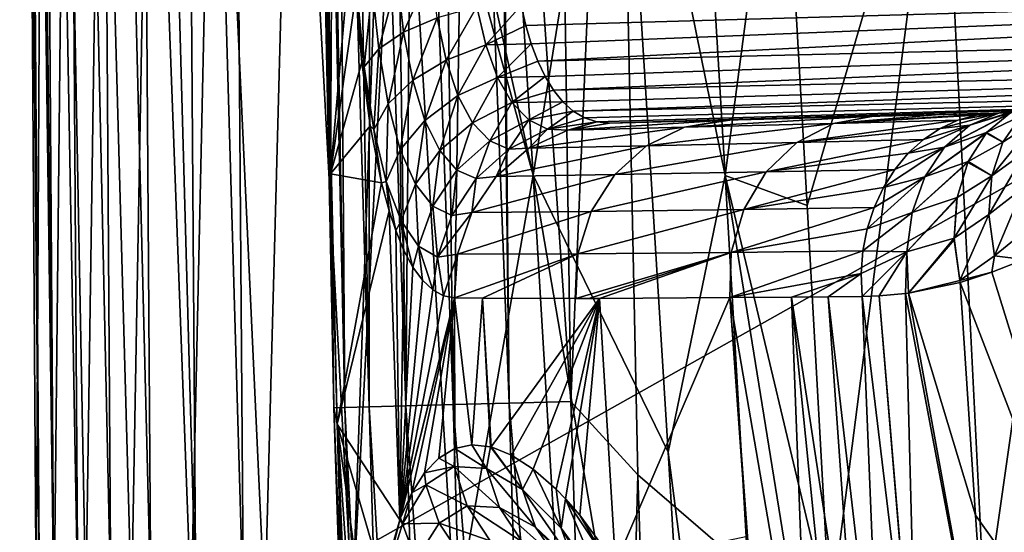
# Model space of a CAD drawing. Header units: metres. Extents: x -105 to 105, y -117 to 62.
# Tile 46 of 256: x -20.75 to -11.25, y -74.54 to -69.6. Entities that reach past the tile are written whole.
import ezdxf

# ---------------------------------------------------------------- set-up
doc = ezdxf.new("R2010")
doc.units = ezdxf.units.M
doc.layers.add('solid_509432_AD150_SW0001', color=7, linetype='CONTINUOUS')
doc.layers.add('solid_509432_AD150_SW0001_01', color=7, linetype='CONTINUOUS')

msp = doc.modelspace()

# ---------------------------------------------------------------- linework, layer by layer
at = {"layer": 'solid_509432_AD150_SW0001'}
for points in [[(-19.045641, -75.215363, 17.147009), (-19.19713, -54.325092, 17.148825), (-19.62364, -54.329342, 16.997919)], [(-19.19713, -54.325092, 17.148825), (-18.587837, -75.340057, 17.200001), (-18.733534, -55.793129, 17.200001)], [(-19.045641, -75.215363, 17.147009), (-18.587837, -75.340057, 17.200001), (-19.19713, -54.325092, 17.148825)], [(-20.553587, -75.223312, 15.57091), (-20.703344, -54.340107, 15.618036), (-20.745186, -54.547657, 15.167869)], [(-20.4167, -75.222595, 16.010487), (-20.559347, -54.338673, 16.046946), (-20.703344, -54.340107, 15.618036)], [(-20.553587, -75.223312, 15.57091), (-20.4167, -75.222595, 16.010487), (-20.703344, -54.340107, 15.618036)], [(-20.182926, -75.221359, 16.407114), (-20.322634, -54.336311, 16.432512), (-20.559347, -54.338673, 16.046946)], [(-20.4167, -75.222595, 16.010487), (-20.182926, -75.221359, 16.407114), (-20.559347, -54.338673, 16.046946)], [(-19.864649, -75.219681, 16.739777), (-20.005318, -54.333149, 16.755003), (-20.322634, -54.336311, 16.432512)], [(-20.182926, -75.221359, 16.407114), (-19.864649, -75.219681, 16.739777), (-20.322634, -54.336311, 16.432512)], [(-19.478737, -75.217644, 16.990843), (-19.62364, -54.329342, 16.997919), (-20.005318, -54.333149, 16.755003)], [(-19.864649, -75.219681, 16.739777), (-19.478737, -75.217644, 16.990843), (-20.005318, -54.333149, 16.755003)], [(-19.478737, -75.217644, 16.990843), (-19.045641, -75.215363, 17.147009), (-19.62364, -54.329342, 16.997919)], [(-20.553587, -75.223312, 15.57091), (-20.745186, -54.547657, 15.167869), (-20.667543, -63.165646, 15.146933)], [(-16.572926, -58.571999, -4.601857), (-15.793531, -71.095657, -3.860991), (-17.167023, -64.888893, -2.323603)], [(-14.97075, -66.00779, -5.928457), (-15.793531, -71.095657, -3.860991), (-16.572926, -58.571999, -4.601857)], [(-13.938541, -71.100449, -6.451406), (-14.97075, -66.00779, -5.928457), (-14.692076, -58.575722, -7.334913)], [(-13.938541, -71.100449, -6.451406), (-14.692076, -58.575722, -7.334913), (-13.399906, -66.999847, -7.617131)], [(-17.947161, -62.105568, 10.90519), (-17.74818, -71.083824, 10.499753), (-17.936964, -61.87075, 10.621296)], [(-17.703112, -62.74789, 8.712529), (-17.936964, -61.87075, 10.621296), (-17.74818, -71.083824, 10.499753)], [(-17.947161, -62.105568, 10.90519), (-17.683653, -73.497368, 10.467704), (-17.74818, -71.083824, 10.499753)], [(-17.947161, -62.105568, 10.90519), (-17.715086, -73.340271, 11.102732), (-17.683653, -73.497368, 10.467704)], [(-17.947161, -62.105568, 10.90519), (-17.929512, -62.313515, 11.202481), (-17.715086, -73.340271, 11.102732)], [(-17.929512, -62.313515, 11.202481), (-17.881001, -62.49707, 11.505886), (-17.715086, -73.340271, 11.102732)], [(-17.881001, -62.49707, 11.505886), (-17.842737, -62.583931, 11.665095), (-17.715086, -73.340271, 11.102732)], [(-17.842737, -62.583931, 11.665095), (-17.608568, -73.337082, 11.727448), (-17.715086, -73.340271, 11.102732)], [(-17.842737, -62.583931, 11.665095), (-17.800241, -62.657349, 11.808883), (-17.608568, -73.337082, 11.727448)], [(-17.800241, -62.657349, 11.808883), (-17.687252, -62.795967, 12.105329), (-17.608568, -73.337082, 11.727448)], [(-17.535234, -68.666916, 8.660645), (-17.703112, -62.74789, 8.712529), (-17.74818, -71.083824, 10.499753)], [(-17.687252, -62.795967, 12.105329), (-17.37324, -73.330589, 12.315842), (-17.608568, -73.337082, 11.727448)], [(-17.687252, -62.795967, 12.105329), (-17.543095, -62.915257, 12.389935), (-17.37324, -73.330589, 12.315842)], [(-17.543095, -62.915257, 12.389935), (-17.36902, -63.016026, 12.659062), (-17.37324, -73.330589, 12.315842)], [(-17.36902, -63.016026, 12.659062), (-17.019602, -73.321075, 12.841653), (-17.37324, -73.330589, 12.315842)], [(-17.36902, -63.016026, 12.659062), (-17.166782, -63.101086, 12.909143), (-17.019602, -73.321075, 12.841653)], [(-17.166782, -63.101086, 12.909143), (-16.937984, -63.171295, 13.137464), (-17.019602, -73.321075, 12.841653)], [(0, -63.120411, 14.3), (0, -86.724808, 14.3), (-15.006102, -63.347279, 13.907051)], [(-20.553587, -75.223312, 15.57091), (-20.667543, -63.165646, 15.146933), (-20.653772, -64.915947, 15.14205)], [(-16.937984, -63.171295, 13.137464), (-16.563435, -73.30896, 13.281418), (-17.019602, -73.321075, 12.841653)], [(-16.937984, -63.171295, 13.137464), (-16.684931, -63.228306, 13.340949), (-16.563435, -73.30896, 13.281418)], [(-16.684931, -63.228306, 13.340949), (-16.410349, -63.273033, 13.516764), (-16.563435, -73.30896, 13.281418)], [(-16.410349, -63.273033, 13.516764), (-16.025097, -73.294792, 13.615513), (-16.563435, -73.30896, 13.281418)], [(-16.410349, -63.273033, 13.516764), (-16.144909, -63.303959, 13.650343), (-16.025097, -73.294792, 13.615513)], [(-16.144909, -63.303959, 13.650343), (-16.117451, -63.306561, 13.662342), (-16.025097, -73.294792, 13.615513)], [(-16.117451, -63.306561, 13.662342), (-15.42861, -73.279198, 13.829026), (-16.025097, -73.294792, 13.615513)], [(-16.117451, -63.306561, 13.662342), (-15.57473, -63.341431, 13.837478), (-15.42861, -73.279198, 13.829026)], [(-15.57473, -63.341431, 13.837478), (-15.006102, -63.347279, 13.907051), (-15.42861, -73.279198, 13.829026)], [(-15.42861, -73.279198, 13.829026), (-15.006102, -63.347279, 13.907051), (-14.781674, -73.985245, 13.912929)], [(0, -86.724808, 14.3), (-14.781674, -73.985245, 13.912929), (-15.006102, -63.347279, 13.907051)], [(-20.586266, -75.236336, 15.111692), (-20.653772, -64.915947, 15.14205), (-20.532421, -64.82946, 12.569643)], [(-20.4119, -75.233986, 12.622908), (-20.586266, -75.236336, 15.111692), (-20.532421, -64.82946, 12.569643)], [(-20.4119, -75.233986, 12.622908), (-20.532421, -64.82946, 12.569643), (-20.304152, -64.833633, 9.97648)], [(-20.10593, -75.244415, 10.12614), (-20.4119, -75.233986, 12.622908), (-20.304152, -64.833633, 9.97648)], [(-20.10593, -75.244415, 10.12614), (-20.304152, -64.833633, 9.97648), (-19.956394, -64.837753, 7.393705)], [(-19.666094, -75.254768, 7.64633), (-20.10593, -75.244415, 10.12614), (-19.956394, -64.837753, 7.393705)], [(-19.666094, -75.254768, 7.64633), (-19.956394, -64.837753, 7.393705), (-19.478821, -64.841789, 4.850242)], [(-19.091223, -75.265038, 5.205813), (-19.666094, -75.254768, 7.64633), (-19.478821, -64.841789, 4.850242)], [(-19.091223, -75.265038, 5.205813), (-19.478821, -64.841789, 4.850242), (-18.863514, -64.845718, 2.371294)], [(-18.38163, -75.275192, 2.824509), (-19.091223, -75.265038, 5.205813), (-18.863514, -64.845718, 2.371294)], [(-18.38163, -75.275192, 2.824509), (-18.863514, -64.845718, 2.371294), (-18.099262, -64.849518, -0.024103)], [(-17.53615, -75.285194, 0.518811), (-18.38163, -75.275192, 2.824509), (-18.099262, -64.849518, -0.024103)], [(-17.53615, -75.285194, 0.518811), (-18.099262, -64.849518, -0.024103), (-17.167023, -64.888893, -2.323603)], [(-20.553587, -75.223312, 15.57091), (-20.653772, -64.915947, 15.14205), (-20.586266, -75.236336, 15.111692)], [(-17.07468, -66.428886, -2.240378), (-17.53615, -75.285194, 0.518811), (-17.167023, -64.888893, -2.323603)], [(-15.793531, -71.095657, -3.860991), (-17.07468, -66.428886, -2.240378), (-17.167023, -64.888893, -2.323603)], [(-14.97075, -66.00779, -5.928457), (-14.490759, -73.768608, -5.356079), (-15.793531, -71.095657, -3.860991)], [(-13.938541, -71.100449, -6.451406), (-14.490759, -73.768608, -5.356079), (-14.97075, -66.00779, -5.928457)], [(-17.07468, -66.428886, -2.240378), (-16.544704, -75.390266, -1.693834), (-17.53615, -75.285194, 0.518811)], [(-15.793531, -71.095657, -3.860991), (-16.544704, -75.390266, -1.693834), (-17.07468, -66.428886, -2.240378)], [(-13.938541, -71.100449, -6.451406), (-13.399906, -66.999847, -7.617131), (-13.149575, -71.387108, -7.257786)], [(-11.851562, -66.981895, -9.024695), (-13.149575, -71.387108, -7.257786), (-13.399906, -66.999847, -7.617131)], [(-11.851562, -66.981895, -9.024695), (-12.926235, -75.361656, -6.902969), (-13.149575, -71.387108, -7.257786)], [(-11.851562, -66.981895, -9.024695), (-11.434451, -75.343048, -8.244817), (-12.926235, -75.361656, -6.902969)], [(-10.24135, -66.984253, -10.205976), (-11.434451, -75.343048, -8.244817), (-11.851562, -66.981895, -9.024695)], [(-10.24135, -66.984253, -10.205976), (-9.873089, -75.345497, -9.372689), (-11.434451, -75.343048, -8.244817)], [(-17.502321, -69.347191, 8.587237), (-17.535234, -68.666916, 8.660645), (-17.74818, -71.083824, 10.499753)], [(-17.101963, -69.199371, 7.772471), (-17.042322, -69.717392, 7.592212), (-16.776445, -69.123085, 7.508875)], [(-17.042322, -69.717392, 7.592212), (-16.718733, -69.5784, 7.352961), (-16.776445, -69.123085, 7.508875)], [(-17.343948, -69.285881, 8.11192), (-17.282356, -69.878838, 7.904607), (-17.101963, -69.199371, 7.772471)], [(-17.282356, -69.878838, 7.904607), (-17.042322, -69.717392, 7.592212), (-17.101963, -69.199371, 7.772471)], [(0, -69.2005, 6.632158), (-15.906601, -69.460274, 7.130168), (-15.862869, -69.651489, 7.02649)], [(0, -69.2005, 6.632158), (-15.862869, -69.651489, 7.02649), (-15.810307, -69.830719, 6.90182)], [(0, -69.2005, 6.632158), (-15.810307, -69.830719, 6.90182), (-15.748605, -69.996033, 6.757083)], [(0, -69.614494, 6.314497), (0, -69.2005, 6.632158), (-15.748605, -69.996033, 6.757083)], [(-17.485268, -69.376495, 8.503184), (-17.421835, -70.051315, 8.268025), (-17.343948, -69.285881, 8.11192)], [(-17.421835, -70.051315, 8.268025), (-17.282356, -69.878838, 7.904607), (-17.343948, -69.285881, 8.11192)], [(-17.44582, -70.00547, 8.38118), (-17.502321, -69.347191, 8.587237), (-17.74818, -71.083824, 10.499753)], [(-17.485268, -69.376495, 8.503184), (-17.502321, -69.347191, 8.587237), (-17.44582, -70.00547, 8.38118)], [(-17.485268, -69.376495, 8.503184), (-17.44582, -70.00547, 8.38118), (-17.421835, -70.051315, 8.268025)], [(-16.718733, -69.5784, 7.352961), (-16.632252, -69.986786, 7.103686), (-16.334499, -69.471703, 7.203796)], [(-16.632252, -69.986786, 7.103686), (-16.250076, -69.840485, 6.986184), (-16.334499, -69.471703, 7.203796)], [(-16.334499, -69.471703, 7.203796), (-16.250076, -69.840485, 6.986184), (-15.906601, -69.460274, 7.130168)], [(-16.250076, -69.840485, 6.986184), (-15.862869, -69.651489, 7.02649), (-15.906601, -69.460274, 7.130168)], [(-17.042322, -69.717392, 7.592212), (-16.953838, -70.180878, 7.304143), (-16.718733, -69.5784, 7.352961)], [(-16.953838, -70.180878, 7.304143), (-16.632252, -69.986786, 7.103686), (-16.718733, -69.5784, 7.352961)], [(0, -69.614494, 6.314497), (-15.748605, -69.996033, 6.757083), (-15.67751, -70.145477, 6.593308)], [(0, -69.614494, 6.314497), (-15.67751, -70.145477, 6.593308), (-15.596637, -70.277061, 6.411628)], [(0, -69.932159, 5.9005), (0, -69.614494, 6.314497), (-15.596637, -70.277061, 6.411628)], [(-16.250076, -69.840485, 6.986184), (-15.810307, -69.830719, 6.90182), (-15.862869, -69.651489, 7.02649)], [(-17.282356, -69.878838, 7.904607), (-17.19206, -70.409012, 7.573361), (-17.042322, -69.717392, 7.592212)], [(-17.19206, -70.409012, 7.573361), (-16.953838, -70.180878, 7.304143), (-17.042322, -69.717392, 7.592212)], [(-17.421835, -70.051315, 8.268025), (-17.330051, -70.655029, 7.892275), (-17.282356, -69.878838, 7.904607)], [(-17.330051, -70.655029, 7.892275), (-17.19206, -70.409012, 7.573361), (-17.282356, -69.878838, 7.904607)], [(-16.632252, -69.986786, 7.103686), (-16.517372, -70.329124, 6.775625), (-16.250076, -69.840485, 6.986184)], [(-16.517372, -70.329124, 6.775625), (-16.137472, -70.152763, 6.699135), (-16.250076, -69.840485, 6.986184)], [(-16.250076, -69.840485, 6.986184), (-16.137472, -70.152763, 6.699135), (-15.810307, -69.830719, 6.90182)], [(-16.137472, -70.152763, 6.699135), (-15.748605, -69.996033, 6.757083), (-15.810307, -69.830719, 6.90182)], [(-16.953838, -70.180878, 7.304143), (-16.836941, -70.567223, 6.925509), (-16.632252, -69.986786, 7.103686)], [(-16.836941, -70.567223, 6.925509), (-16.517372, -70.329124, 6.775625), (-16.632252, -69.986786, 7.103686)], [(-16.137472, -70.152763, 6.699135), (-15.67751, -70.145477, 6.593308), (-15.748605, -69.996033, 6.757083)], [(0, -69.932159, 5.9005), (-15.596637, -70.277061, 6.411628), (-15.506024, -70.388809, 6.213241)], [(0, -69.932159, 5.9005), (-15.506024, -70.388809, 6.213241), (-15.405711, -70.478477, 5.999932)], [(0, -70.131859, 5.418335), (0, -69.932159, 5.9005), (-15.405711, -70.478477, 5.999932)], [(-17.364014, -70.620468, 8.046032), (-17.44582, -70.00547, 8.38118), (-17.74818, -71.083824, 10.499753)], [(-17.421835, -70.051315, 8.268025), (-17.44582, -70.00547, 8.38118), (-17.364014, -70.620468, 8.046032)], [(-17.421835, -70.051315, 8.268025), (-17.364014, -70.620468, 8.046032), (-17.330051, -70.655029, 7.892275)], [(-17.19206, -70.409012, 7.573361), (-17.073553, -70.850182, 7.138175), (-16.953838, -70.180878, 7.304143)], [(-17.073553, -70.850182, 7.138175), (-16.836941, -70.567223, 6.925509), (-16.953838, -70.180878, 7.304143)], [(-16.517372, -70.329124, 6.775625), (-16.375673, -70.590828, 6.387767), (-16.137472, -70.152763, 6.699135)], [(-16.375673, -70.590828, 6.387767), (-15.998135, -70.396248, 6.358152), (-16.137472, -70.152763, 6.699135)], [(-16.137472, -70.152763, 6.699135), (-15.998135, -70.396248, 6.358152), (-15.67751, -70.145477, 6.593308)], [(-15.998135, -70.396248, 6.358152), (-15.596637, -70.277061, 6.411628), (-15.67751, -70.145477, 6.593308)], [(0, -70.131859, 5.418335), (-15.405711, -70.478477, 5.999932), (-15.296387, -70.543892, 5.77394)], [(0, -70.131859, 5.418335), (-15.296387, -70.543892, 5.77394), (-15.178833, -70.583046, 5.537967)], [(0, -70.131859, 5.418335), (-15.178833, -70.583046, 5.537967), (-15.054603, -70.594215, 5.294904)], [(0, -70.131859, 5.418335), (-15.054603, -70.594215, 5.294904), (-7.5273, -70.39711, 5.097795)], [(-15.998135, -70.396248, 6.358152), (-15.506024, -70.388809, 6.213241), (-15.596637, -70.277061, 6.411628)], [(-16.836941, -70.567223, 6.925509), (-16.693331, -70.859222, 6.479036), (-16.517372, -70.329124, 6.775625)], [(-16.693331, -70.859222, 6.479036), (-16.375673, -70.590828, 6.387767), (-16.517372, -70.329124, 6.775625)], [(-11.331143, -70.496719, -3.571351), (-5.665571, -70.348358, -3.446863), (-7.5273, -70.39711, 5.097795)], [(-11.013103, -70.472359, -3.81708), (-5.665571, -70.348358, -3.446863), (-11.331143, -70.496719, -3.571351)], [(-17.330051, -70.655029, 7.892275), (-17.210451, -71.157967, 7.398563), (-17.19206, -70.409012, 7.573361)], [(-17.210451, -71.157967, 7.398563), (-17.073553, -70.850182, 7.138175), (-17.19206, -70.409012, 7.573361)], [(-16.375673, -70.590828, 6.387767), (-16.210682, -70.763443, 5.961563), (-15.998135, -70.396248, 6.358152)], [(-16.210682, -70.763443, 5.961563), (-15.835262, -70.563499, 5.980494), (-15.998135, -70.396248, 6.358152)], [(-15.998135, -70.396248, 6.358152), (-15.835262, -70.563499, 5.980494), (-15.506024, -70.388809, 6.213241)], [(-15.835262, -70.563499, 5.980494), (-15.405711, -70.478477, 5.999932), (-15.506024, -70.388809, 6.213241)], [(-11.331143, -70.496719, -3.571351), (-7.5273, -70.39711, 5.097795), (-15.054603, -70.594215, 5.294904)], [(-11.578682, -70.614784, -4.33865), (-11.179022, -70.490791, -4.65772), (-10.897189, -70.396004, -4.364397)], [(-11.294832, -70.493874, -4.087226), (-11.578682, -70.614784, -4.33865), (-10.897189, -70.396004, -4.364397)], [(-11.514801, -70.516731, -3.691761), (-10.99096, -70.469727, -3.832206), (-11.013103, -70.472359, -3.81708)], [(-11.294832, -70.493874, -4.087226), (-10.99096, -70.469727, -3.832206), (-11.514801, -70.516731, -3.691761)], [(-11.514801, -70.516731, -3.691761), (-11.013103, -70.472359, -3.81708), (-11.331143, -70.496719, -3.571351)], [(-11.294832, -70.493874, -4.087226), (-10.897189, -70.396004, -4.364397), (-10.591498, -70.407051, -4.080696)], [(-11.294832, -70.493874, -4.087226), (-10.591498, -70.407051, -4.080696), (-10.99096, -70.469727, -3.832206)], [(-17.073553, -70.850182, 7.138175), (-16.928612, -71.182434, 6.625496), (-16.836941, -70.567223, 6.925509)], [(-16.928612, -71.182434, 6.625496), (-16.693331, -70.859222, 6.479036), (-16.836941, -70.567223, 6.925509)], [(-16.210682, -70.763443, 5.961563), (-16.027355, -70.844604, 5.517991), (-15.835262, -70.563499, 5.980494)], [(-16.027355, -70.844604, 5.517991), (-15.653462, -70.651604, 5.583007), (-15.835262, -70.563499, 5.980494)], [(-15.835262, -70.563499, 5.980494), (-15.653462, -70.651604, 5.583007), (-15.405711, -70.478477, 5.999932)], [(-15.653462, -70.651604, 5.583007), (-15.296387, -70.543892, 5.77394), (-15.405711, -70.478477, 5.999932)], [(-15.653462, -70.651604, 5.583007), (-15.178833, -70.583046, 5.537967), (-15.296387, -70.543892, 5.77394)], [(-15.459114, -70.661354, 5.182042), (-13.93224, -70.564827, 1.848438), (-15.054603, -70.594215, 5.294904)], [(-14.331261, -70.633385, 1.700111), (-13.93224, -70.564827, 1.848438), (-15.459114, -70.661354, 5.182042)], [(-11.871873, -70.51088, -2.681221), (-11.331143, -70.496719, -3.571351), (-15.054603, -70.594215, 5.294904)], [(-11.871873, -70.51088, -2.681221), (-15.054603, -70.594215, 5.294904), (-12.507948, -70.527534, -1.474471)], [(-15.054603, -70.594215, 5.294904), (-13.93224, -70.564827, 1.848438), (-12.507948, -70.527534, -1.474471)], [(-14.331261, -70.633385, 1.700111), (-12.507948, -70.527534, -1.474471), (-13.875565, -70.563347, 1.697798)], [(-14.331261, -70.633385, 1.700111), (-12.8943, -70.59716, -1.664873), (-12.507948, -70.527534, -1.474471)], [(-14.331261, -70.633385, 1.700111), (-13.875565, -70.563347, 1.697798), (-13.93224, -70.564827, 1.848438)], [(-13.93224, -70.564827, 1.848438), (-13.875565, -70.563347, 1.697798), (-12.507948, -70.527534, -1.474471)], [(-11.694191, -70.56675, -3.809895), (-12.8943, -70.59716, -1.664873), (-13.248806, -70.780548, -1.841115)], [(-11.865891, -70.645828, -3.9235), (-11.694191, -70.56675, -3.809895), (-13.248806, -70.780548, -1.841115)], [(-12.8943, -70.59716, -1.664873), (-11.331143, -70.496719, -3.571351), (-11.871873, -70.51088, -2.681221)], [(-11.514801, -70.516731, -3.691761), (-11.331143, -70.496719, -3.571351), (-12.8943, -70.59716, -1.664873)], [(-12.8943, -70.59716, -1.664873), (-11.871873, -70.51088, -2.681221), (-12.507948, -70.527534, -1.474471)], [(-11.694191, -70.56675, -3.809895), (-11.514801, -70.516731, -3.691761), (-12.8943, -70.59716, -1.664873)], [(-11.294832, -70.493874, -4.087226), (-11.694191, -70.56675, -3.809895), (-11.865891, -70.645828, -3.9235)], [(-11.294832, -70.493874, -4.087226), (-11.865891, -70.645828, -3.9235), (-11.578682, -70.614784, -4.33865)], [(-11.823197, -70.824768, -4.572154), (-11.182821, -70.492912, -4.66193), (-11.179022, -70.490791, -4.65772)], [(-11.578682, -70.614784, -4.33865), (-11.823197, -70.824768, -4.572154), (-11.179022, -70.490791, -4.65772)], [(-11.823197, -70.824768, -4.572154), (-11.417434, -70.685013, -4.940363), (-11.182821, -70.492912, -4.66193)], [(-11.294832, -70.493874, -4.087226), (-11.514801, -70.516731, -3.691761), (-11.694191, -70.56675, -3.809895)], [(-11.085575, -70.523315, -5.155997), (-11.182821, -70.492912, -4.66193), (-11.417434, -70.685013, -4.940363)], [(-11.262634, -70.77639, -5.43719), (-11.085575, -70.523315, -5.155997), (-11.417434, -70.685013, -4.940363)], [(-11.368185, -71.101059, -5.677787), (-10.933156, -70.566208, -5.654042), (-11.262634, -70.77639, -5.43719)], [(-11.368185, -71.101059, -5.677787), (-11.038194, -70.865021, -5.926282), (-10.933156, -70.566208, -5.654042)], [(-11.262634, -70.77639, -5.43719), (-10.933156, -70.566208, -5.654042), (-11.085575, -70.523315, -5.155997)], [(-17.255182, -71.169365, 7.589369), (-17.364014, -70.620468, 8.046032), (-17.74818, -71.083824, 10.499753)], [(-17.330051, -70.655029, 7.892275), (-17.364014, -70.620468, 8.046032), (-17.255182, -71.169365, 7.589369)], [(-17.330051, -70.655029, 7.892275), (-17.255182, -71.169365, 7.589369), (-17.210451, -71.157967, 7.398563)], [(-16.693331, -70.859222, 6.479036), (-16.526796, -71.047188, 5.990572), (-16.375673, -70.590828, 6.387767)], [(-16.526796, -71.047188, 5.990572), (-16.210682, -70.763443, 5.961563), (-16.375673, -70.590828, 6.387767)], [(-16.027355, -70.844604, 5.517991), (-15.832477, -70.837006, 5.077039), (-15.653462, -70.651604, 5.583007)], [(-14.331261, -70.633385, 1.700111), (-15.459114, -70.661354, 5.182042), (-15.832477, -70.837006, 5.077039)], [(-14.331261, -70.633385, 1.700111), (-15.832477, -70.837006, 5.077039), (-14.697724, -70.813087, 1.561206)], [(-15.832477, -70.837006, 5.077039), (-15.459114, -70.661354, 5.182042), (-15.653462, -70.651604, 5.583007)], [(-15.653462, -70.651604, 5.583007), (-15.459114, -70.661354, 5.182042), (-15.178833, -70.583046, 5.537967)], [(-15.459114, -70.661354, 5.182042), (-15.054603, -70.594215, 5.294904), (-15.178833, -70.583046, 5.537967)], [(-14.697724, -70.813087, 1.561206), (-13.248806, -70.780548, -1.841115), (-12.8943, -70.59716, -1.664873)], [(-14.331261, -70.633385, 1.700111), (-14.697724, -70.813087, 1.561206), (-12.8943, -70.59716, -1.664873)], [(-12.026634, -70.752464, -4.030414), (-11.865891, -70.645828, -3.9235), (-13.248806, -70.780548, -1.841115)], [(-11.578682, -70.614784, -4.33865), (-12.026634, -70.752464, -4.030414), (-12.173368, -70.884636, -4.128606)], [(-11.578682, -70.614784, -4.33865), (-12.173368, -70.884636, -4.128606), (-11.823197, -70.824768, -4.572154)], [(-11.578682, -70.614784, -4.33865), (-11.865891, -70.645828, -3.9235), (-12.026634, -70.752464, -4.030414)], [(-12.026634, -70.752464, -4.030414), (-13.248806, -70.780548, -1.841115), (-13.545106, -71.064064, -1.990093)], [(-12.173368, -70.884636, -4.128606), (-12.026634, -70.752464, -4.030414), (-13.545106, -71.064064, -1.990093)], [(-12.013248, -71.110825, -4.77329), (-11.421875, -70.690102, -4.946074), (-11.417434, -70.685013, -4.940363)], [(-11.823197, -70.824768, -4.572154), (-12.013248, -71.110825, -4.77329), (-11.417434, -70.685013, -4.940363)], [(-12.013248, -71.110825, -4.77329), (-11.596178, -70.965446, -5.193066), (-11.421875, -70.690102, -4.946074)], [(-11.262634, -70.77639, -5.43719), (-11.421875, -70.690102, -4.946074), (-11.596178, -70.965446, -5.193066)], [(-11.262634, -70.77639, -5.43719), (-11.417434, -70.685013, -4.940363), (-11.421875, -70.690102, -4.946074)], [(-17.210451, -71.157967, 7.398563), (-17.064859, -71.537575, 6.816777), (-17.073553, -70.850182, 7.138175)], [(-17.064859, -71.537575, 6.816777), (-16.928612, -71.182434, 6.625496), (-17.073553, -70.850182, 7.138175)], [(-16.526796, -71.047188, 5.990572), (-16.342579, -71.128937, 5.485417), (-16.210682, -70.763443, 5.961563)], [(-16.342579, -71.128937, 5.485417), (-16.027355, -70.844604, 5.517991), (-16.210682, -70.763443, 5.961563)], [(-16.342579, -71.128937, 5.485417), (-16.147787, -71.108727, 4.987461), (-16.027355, -70.844604, 5.517991)], [(-14.697724, -70.813087, 1.561206), (-15.832477, -70.837006, 5.077039), (-16.147787, -71.108727, 4.987461)], [(-14.697724, -70.813087, 1.561206), (-16.147787, -71.108727, 4.987461), (-15.005607, -71.090897, 1.443262)], [(-16.147787, -71.108727, 4.987461), (-15.832477, -70.837006, 5.077039), (-16.027355, -70.844604, 5.517991)], [(-15.005607, -71.090897, 1.443262), (-13.545106, -71.064064, -1.990093), (-13.248806, -70.780548, -1.841115)], [(-14.697724, -70.813087, 1.561206), (-15.005607, -71.090897, 1.443262), (-13.248806, -70.780548, -1.841115)], [(-11.823197, -70.824768, -4.572154), (-12.303304, -71.039818, -4.216211), (-12.413972, -71.21508, -4.291563)], [(-11.823197, -70.824768, -4.572154), (-12.413972, -71.21508, -4.291563), (-12.013248, -71.110825, -4.77329)], [(-11.823197, -70.824768, -4.572154), (-12.173368, -70.884636, -4.128606), (-12.303304, -71.039818, -4.216211)], [(-11.368185, -71.101059, -5.677787), (-11.262634, -70.77639, -5.43719), (-11.596178, -70.965446, -5.193066)], [(-16.928612, -71.182434, 6.625496), (-16.761219, -71.394623, 6.065467), (-16.693331, -70.859222, 6.479036)], [(-16.761219, -71.394623, 6.065467), (-16.526796, -71.047188, 5.990572), (-16.693331, -70.859222, 6.479036)], [(-12.303304, -71.039818, -4.216211), (-12.173368, -70.884636, -4.128606), (-13.545106, -71.064064, -1.990093)], [(-11.395073, -71.475227, -5.861385), (-11.038194, -70.865021, -5.926282), (-11.368185, -71.101059, -5.677787)], [(-11.395073, -71.475227, -5.861385), (-11.064589, -71.21875, -6.146721), (-11.038194, -70.865021, -5.926282)], [(-12.303304, -71.039818, -4.216211), (-13.545106, -71.064064, -1.990093), (-13.761167, -71.426613, -2.100727)], [(-12.413972, -71.21508, -4.291563), (-12.303304, -71.039818, -4.216211), (-13.761167, -71.426613, -2.100727)], [(-12.137076, -71.455254, -4.929612), (-11.600163, -70.974297, -5.199486), (-11.596178, -70.965446, -5.193066)], [(-12.013248, -71.110825, -4.77329), (-12.137076, -71.455254, -4.929612), (-11.596178, -70.965446, -5.193066)], [(-12.137076, -71.455254, -4.929612), (-11.703076, -71.312973, -5.398609), (-11.600163, -70.974297, -5.199486)], [(-11.368185, -71.101059, -5.677787), (-11.600163, -70.974297, -5.199486), (-11.703076, -71.312973, -5.398609)], [(-11.368185, -71.101059, -5.677787), (-11.596178, -70.965446, -5.193066), (-11.600163, -70.974297, -5.199486)], [(-17.255182, -71.169365, 7.589369), (-17.74818, -71.083824, 10.499753), (-17.683653, -73.497368, 10.467704)], [(-16.761219, -71.394623, 6.065467), (-16.576811, -71.484467, 5.487593), (-16.526796, -71.047188, 5.990572)], [(-16.576811, -71.484467, 5.487593), (-16.342579, -71.128937, 5.485417), (-16.526796, -71.047188, 5.990572)], [(-16.576811, -71.484467, 5.487593), (-16.382723, -71.457275, 4.919651), (-16.342579, -71.128937, 5.485417)], [(-15.793531, -71.095657, -3.860991), (-15.045014, -83.603821, -2.890023), (-16.544704, -75.390266, -1.693834)], [(-15.005607, -71.090897, 1.443262), (-16.147787, -71.108727, 4.987461), (-16.382723, -71.457275, 4.919651)], [(-15.005607, -71.090897, 1.443262), (-16.382723, -71.457275, 4.919651), (-15.232553, -71.446655, 1.354844)], [(-16.382723, -71.457275, 4.919651), (-16.147787, -71.108727, 4.987461), (-16.342579, -71.128937, 5.485417)], [(-14.037505, -81.372719, -4.69727), (-15.045014, -83.603821, -2.890023), (-15.793531, -71.095657, -3.860991)], [(-14.490759, -73.768608, -5.356079), (-14.037505, -81.372719, -4.69727), (-15.793531, -71.095657, -3.860991)], [(-15.232553, -71.446655, 1.354844), (-13.761167, -71.426613, -2.100727), (-13.545106, -71.064064, -1.990093)], [(-15.005607, -71.090897, 1.443262), (-15.232553, -71.446655, 1.354844), (-13.545106, -71.064064, -1.990093)], [(-13.213163, -83.60778, -5.308369), (-14.490759, -73.768608, -5.356079), (-13.938541, -71.100449, -6.451406)], [(-13.938541, -71.100449, -6.451406), (-12.926235, -75.361656, -6.902969), (-12.75709, -78.4328, -6.608951)], [(-13.213163, -83.60778, -5.308369), (-13.938541, -71.100449, -6.451406), (-12.75709, -78.4328, -6.608951)], [(-13.938541, -71.100449, -6.451406), (-13.149575, -71.387108, -7.257786), (-12.926235, -75.361656, -6.902969)], [(-12.013248, -71.110825, -4.77329), (-12.50327, -71.407082, -4.353231), (-12.569501, -71.612175, -4.400043)], [(-12.013248, -71.110825, -4.77329), (-12.569501, -71.612175, -4.400043), (-12.137076, -71.455254, -4.929612)], [(-12.013248, -71.110825, -4.77329), (-12.413972, -71.21508, -4.291563), (-12.50327, -71.407082, -4.353231)], [(-11.368185, -71.101059, -5.677787), (-11.703076, -71.312973, -5.398609), (-11.730841, -71.703911, -5.542988)], [(-11.395073, -71.475227, -5.861385), (-11.368185, -71.101059, -5.677787), (-11.730841, -71.703911, -5.542988)], [(-17.181803, -71.439796, 7.284375), (-17.255182, -71.169365, 7.589369), (-17.683653, -73.497368, 10.467704)], [(-17.210451, -71.157967, 7.398563), (-17.255182, -71.169365, 7.589369), (-17.181803, -71.439796, 7.284375)], [(-17.210451, -71.157967, 7.398563), (-17.181803, -71.439796, 7.284375), (-17.117723, -71.630669, 7.021861)], [(-17.210451, -71.157967, 7.398563), (-17.117723, -71.630669, 7.021861), (-17.064859, -71.537575, 6.816777)], [(-17.064859, -71.537575, 6.816777), (-16.897352, -71.781158, 6.180943), (-16.928612, -71.182434, 6.625496)], [(-16.897352, -71.781158, 6.180943), (-16.761219, -71.394623, 6.065467), (-16.928612, -71.182434, 6.625496)], [(-12.50327, -71.407082, -4.353231), (-12.413972, -71.21508, -4.291563), (-13.761167, -71.426613, -2.100727)], [(-11.341496, -71.873405, -5.975456), (-11.064589, -71.21875, -6.146721), (-11.395073, -71.475227, -5.861385)], [(-11.341496, -71.873405, -5.975456), (-11.010619, -71.603355, -6.300289), (-11.064589, -71.21875, -6.146721)], [(-12.187017, -71.836754, -5.031449), (-11.705375, -71.325859, -5.404667), (-11.703076, -71.312973, -5.398609)], [(-12.137076, -71.455254, -4.929612), (-12.187017, -71.836754, -5.031449), (-11.703076, -71.312973, -5.398609)], [(-12.187017, -71.836754, -5.031449), (-11.730841, -71.703911, -5.542988), (-11.705375, -71.325859, -5.404667)], [(-11.730841, -71.703911, -5.542988), (-11.703076, -71.312973, -5.398609), (-11.705375, -71.325859, -5.404667)], [(-16.897352, -71.781158, 6.180943), (-16.713467, -71.886024, 5.524363), (-16.761219, -71.394623, 6.065467)], [(-16.713467, -71.886024, 5.524363), (-16.576811, -71.484467, 5.487593), (-16.761219, -71.394623, 6.065467)], [(-12.50327, -71.407082, -4.353231), (-13.761167, -71.426613, -2.100727), (-13.88092, -71.841248, -2.16479)], [(-12.569501, -71.612175, -4.400043), (-12.50327, -71.407082, -4.353231), (-13.88092, -71.841248, -2.16479)], [(-17.078026, -74.419731, 7.380086), (-17.181803, -71.439796, 7.284375), (-17.683653, -73.497368, 10.467704)], [(-17.117723, -71.630669, 7.021861), (-17.181803, -71.439796, 7.284375), (-17.078026, -74.419731, 7.380086)], [(-16.713467, -71.886024, 5.524363), (-16.382723, -71.457275, 4.919651), (-16.576811, -71.484467, 5.487593)], [(-16.713467, -71.886024, 5.524363), (-16.520643, -71.857964, 4.878409), (-16.382723, -71.457275, 4.919651)], [(-15.232553, -71.446655, 1.354844), (-16.382723, -71.457275, 4.919651), (-16.520643, -71.857964, 4.878409)], [(-15.232553, -71.446655, 1.354844), (-16.520643, -71.857964, 4.878409), (-15.362084, -71.854515, 1.302371)], [(-15.362084, -71.854515, 1.302371), (-13.88092, -71.841248, -2.16479), (-13.761167, -71.426613, -2.100727)], [(-15.232553, -71.446655, 1.354844), (-15.362084, -71.854515, 1.302371), (-13.761167, -71.426613, -2.100727)], [(-12.137076, -71.455254, -4.929612), (-12.569501, -71.612175, -4.400043), (-12.611407, -71.826462, -4.43111)], [(-12.137076, -71.455254, -4.929612), (-12.611407, -71.826462, -4.43111), (-12.187017, -71.836754, -5.031449)], [(-11.395073, -71.475227, -5.861385), (-11.730841, -71.703911, -5.542988), (-11.67759, -72.111588, -5.61636)], [(-11.341496, -71.873405, -5.975456), (-11.395073, -71.475227, -5.861385), (-11.67759, -72.111588, -5.61636)], [(-17.064859, -71.537575, 6.816777), (-17.117723, -71.630669, 7.021861), (-17.038223, -71.821556, 6.701704)], [(-17.064859, -71.537575, 6.816777), (-17.038223, -71.821556, 6.701704), (-16.952013, -71.981949, 6.361522)], [(-17.064859, -71.537575, 6.816777), (-16.952013, -71.981949, 6.361522), (-16.897352, -71.781158, 6.180943)], [(-12.611407, -71.826462, -4.43111), (-12.569501, -71.612175, -4.400043), (-13.88092, -71.841248, -2.16479)], [(-11.341496, -71.873405, -5.975456), (-11.054077, -71.9086, -6.244314), (-11.010619, -71.603355, -6.300289)], [(-17.038223, -71.821556, 6.701704), (-17.117723, -71.630669, 7.021861), (-17.078026, -74.419731, 7.380086)], [(-12.187017, -71.836754, -5.031449), (-12.172486, -72.233154, -5.05733), (-11.730841, -71.703911, -5.542988)], [(-11.730242, -71.720528, -5.547455), (-11.730841, -71.703911, -5.542988), (-12.172486, -72.233154, -5.05733)], [(-11.67759, -72.111588, -5.61636), (-11.730841, -71.703911, -5.542988), (-11.730242, -71.720528, -5.547455)], [(-16.897352, -71.781158, 6.180943), (-16.952013, -71.981949, 6.361522), (-16.859463, -72.109863, 6.004145)], [(-16.897352, -71.781158, 6.180943), (-16.859463, -72.109863, 6.004145), (-16.761253, -72.203194, 5.633122)], [(-16.897352, -71.781158, 6.180943), (-16.761253, -72.203194, 5.633122), (-16.713467, -71.886024, 5.524363)], [(-11.67759, -72.111588, -5.61636), (-11.730242, -71.720528, -5.547455), (-12.172486, -72.233154, -5.05733)], [(-16.952013, -71.981949, 6.361522), (-17.038223, -71.821556, 6.701704), (-17.078026, -74.419731, 7.380086)], [(-16.713467, -71.886024, 5.524363), (-16.761253, -72.203194, 5.633122), (-16.658344, -72.260361, 5.25253)], [(-16.713467, -71.886024, 5.524363), (-16.658344, -72.260361, 5.25253), (-16.520643, -71.857964, 4.878409)], [(-16.520643, -71.857964, 4.878409), (-16.658344, -72.260361, 5.25253), (-16.551899, -72.280304, 4.866627)], [(-15.362084, -71.854515, 1.302371), (-16.551899, -72.280304, 4.866627), (-16.281954, -72.282318, 3.93837)], [(-15.362084, -71.854515, 1.302371), (-16.520643, -71.857964, 4.878409), (-16.551899, -72.280304, 4.866627)], [(-15.362084, -71.854515, 1.302371), (-16.281954, -72.282318, 3.93837), (-15.381453, -72.284966, 1.280765)], [(-13.88092, -71.841248, -2.16479), (-15.381453, -72.284966, 1.280765), (-15.255564, -72.284874, 0.949508)], [(-15.362084, -71.854515, 1.302371), (-15.381453, -72.284966, 1.280765), (-13.88092, -71.841248, -2.16479)], [(-13.88092, -71.841248, -2.16479), (-15.255564, -72.284874, 0.949508), (-15.151212, -72.284729, 0.681085)], [(-13.88092, -71.841248, -2.16479), (-15.151212, -72.284729, 0.681085), (-13.895487, -72.277138, -2.17763)], [(-12.611407, -71.826462, -4.43111), (-13.88092, -71.841248, -2.16479), (-13.895487, -72.277138, -2.17763)], [(-12.628192, -72.045876, -4.445841), (-12.611407, -71.826462, -4.43111), (-13.895487, -72.277138, -2.17763)], [(-12.187017, -71.836754, -5.031449), (-12.611407, -71.826462, -4.43111), (-12.628192, -72.045876, -4.445841)], [(-12.187017, -71.836754, -5.031449), (-12.628192, -72.045876, -4.445841), (-12.619503, -72.266243, -4.444007)], [(-12.187017, -71.836754, -5.031449), (-12.619503, -72.266243, -4.444007), (-12.45493, -72.260208, -4.686899)], [(-12.187017, -71.836754, -5.031449), (-12.45493, -72.260208, -4.686899), (-12.199012, -72.236526, -5.024786)], [(-12.187017, -71.836754, -5.031449), (-12.199012, -72.236526, -5.024786), (-12.172486, -72.233154, -5.05733)], [(-11.341496, -71.873405, -5.975456), (-11.67759, -72.111588, -5.61636), (-11.366974, -72.032578, -5.934844)], [(-11.341496, -71.873405, -5.975456), (-11.366974, -72.032578, -5.934844), (-11.054077, -71.9086, -6.244314)], [(-16.859463, -72.109863, 6.004145), (-16.952013, -71.981949, 6.361522), (-17.078026, -74.419731, 7.380086)], [(-9.958088, -76.579536, -6.409168), (-11.054077, -71.9086, -6.244314), (-11.366974, -72.032578, -5.934844)], [(-12.628192, -72.045876, -4.445841), (-13.895487, -72.277138, -2.17763), (-13.298582, -72.272163, -3.318614)], [(-12.628192, -72.045876, -4.445841), (-13.298582, -72.272163, -3.318614), (-12.946173, -72.269325, -3.922246)], [(-12.628192, -72.045876, -4.445841), (-12.946173, -72.269325, -3.922246), (-12.619503, -72.266243, -4.444007)], [(-11.67759, -72.111588, -5.61636), (-11.67312, -72.131035, -5.617814), (-11.366974, -72.032578, -5.934844)], [(-9.958088, -76.579536, -6.409168), (-11.366974, -72.032578, -5.934844), (-11.67312, -72.131035, -5.617814)], [(-16.761253, -72.203194, 5.633122), (-16.859463, -72.109863, 6.004145), (-17.078026, -74.419731, 7.380086)], [(-11.67759, -72.111588, -5.61636), (-12.172486, -72.233154, -5.05733), (-11.67312, -72.131035, -5.617814)], [(-11.526152, -74.375343, -5.393693), (-11.67312, -72.131035, -5.617814), (-12.172486, -72.233154, -5.05733)], [(-9.958088, -76.579536, -6.409168), (-11.67312, -72.131035, -5.617814), (-11.526152, -74.375343, -5.393693)], [(-16.658344, -72.260361, 5.25253), (-16.761253, -72.203194, 5.633122), (-17.078026, -74.419731, 7.380086)], [(-16.551899, -72.280304, 4.866627), (-16.658344, -72.260361, 5.25253), (-17.078026, -74.419731, 7.380086)], [(-13.895487, -72.277138, -2.17763), (-15.151212, -72.284729, 0.681085), (-14.996939, -74.84446, 0.849059)], [(-13.725847, -74.579346, -2.024288), (-13.895487, -72.277138, -2.17763), (-14.996939, -74.84446, 0.849059)], [(-13.129751, -76.730736, -2.685434), (-13.298582, -72.272163, -3.318614), (-13.895487, -72.277138, -2.17763)], [(-13.57341, -76.774261, -1.848054), (-13.895487, -72.277138, -2.17763), (-13.725847, -74.579346, -2.024288)], [(-13.129751, -76.730736, -2.685434), (-13.895487, -72.277138, -2.17763), (-13.57341, -76.774261, -1.848054)], [(-12.631306, -76.691742, -3.525034), (-12.946173, -72.269325, -3.922246), (-13.298582, -72.272163, -3.318614)], [(-12.853205, -76.708885, -3.162891), (-12.631306, -76.691742, -3.525034), (-13.298582, -72.272163, -3.318614)], [(-13.129751, -76.730736, -2.685434), (-12.853205, -76.708885, -3.162891), (-13.298582, -72.272163, -3.318614)], [(-12.437322, -76.677444, -3.830239), (-12.619503, -72.266243, -4.444007), (-12.946173, -72.269325, -3.922246)], [(-12.631306, -76.691742, -3.525034), (-12.437322, -76.677444, -3.830239), (-12.946173, -72.269325, -3.922246)], [(-12.088027, -76.660866, -4.339362), (-12.45493, -72.260208, -4.686899), (-12.619503, -72.266243, -4.444007)], [(-12.437322, -76.677444, -3.830239), (-12.088027, -76.660866, -4.339362), (-12.619503, -72.266243, -4.444007)], [(-12.084139, -76.660751, -4.344557), (-12.199012, -72.236526, -5.024786), (-12.45493, -72.260208, -4.686899)], [(-12.088027, -76.660866, -4.339362), (-12.084139, -76.660751, -4.344557), (-12.45493, -72.260208, -4.686899)], [(-11.37086, -76.63472, -5.156784), (-12.172486, -72.233154, -5.05733), (-12.199012, -72.236526, -5.024786)], [(-12.084139, -76.660751, -4.344557), (-11.37086, -76.63472, -5.156784), (-12.199012, -72.236526, -5.024786)], [(-11.37086, -76.63472, -5.156784), (-11.526152, -74.375343, -5.393693), (-12.172486, -72.233154, -5.05733)], [(-16.551899, -72.280304, 4.866627), (-17.078026, -74.419731, 7.380086), (-17.070601, -74.400276, 7.343421)], [(-16.962671, -74.161011, 6.831762), (-16.551899, -72.280304, 4.866627), (-17.070601, -74.400276, 7.343421)], [(-16.962671, -74.161011, 6.831762), (-16.839998, -73.967934, 6.29207), (-16.551899, -72.280304, 4.866627)], [(-16.839998, -73.967934, 6.29207), (-16.702023, -73.824257, 5.728812), (-16.551899, -72.280304, 4.866627)], [(-16.702023, -73.824257, 5.728812), (-16.548698, -73.733307, 5.14812), (-16.551899, -72.280304, 4.866627)], [(-16.383247, -73.697578, 4.566316), (-16.281954, -72.282318, 3.93837), (-16.551899, -72.280304, 4.866627)], [(-16.548698, -73.733307, 5.14812), (-16.383247, -73.697578, 4.566316), (-16.551899, -72.280304, 4.866627)], [(-16.383247, -73.697578, 4.566316), (-16.203451, -73.716331, 3.978216), (-16.281954, -72.282318, 3.93837)], [(-16.196859, -73.718002, 3.957437), (-16.281954, -72.282318, 3.93837), (-16.203451, -73.716331, 3.978216)], [(-15.151212, -72.284729, 0.681085), (-16.281954, -72.282318, 3.93837), (-16.196859, -73.718002, 3.957437)], [(-15.151212, -72.284729, 0.681085), (-15.381453, -72.284966, 1.280765), (-16.281954, -72.282318, 3.93837)], [(-15.99992, -73.79615, 3.359351), (-15.151212, -72.284729, 0.681085), (-16.196859, -73.718002, 3.957437)], [(-15.99992, -73.79615, 3.359351), (-15.790671, -73.932289, 2.767594), (-15.151212, -72.284729, 0.681085)], [(-15.790671, -73.932289, 2.767594), (-15.570708, -74.126167, 2.18787), (-15.151212, -72.284729, 0.681085)], [(-15.570708, -74.126167, 2.18787), (-15.481084, -74.218773, 1.962967), (-15.151212, -72.284729, 0.681085)], [(-15.481084, -74.218773, 1.962967), (-15.342703, -74.376366, 1.627702), (-15.151212, -72.284729, 0.681085)], [(-15.151212, -72.284729, 0.681085), (-15.255564, -72.284874, 0.949508), (-15.381453, -72.284966, 1.280765)], [(-15.342703, -74.376366, 1.627702), (-14.996939, -74.84446, 0.849059), (-15.151212, -72.284729, 0.681085)], [(-17.37324, -73.330589, 12.315842), (-17.019602, -73.321075, 12.841653), (-16.689692, -84.79837, 12.786314)], [(-17.019602, -73.321075, 12.841653), (-16.563435, -73.30896, 13.281418), (-16.230007, -84.778549, 13.25208)], [(-17.019602, -73.321075, 12.841653), (-16.230007, -84.778549, 13.25208), (-16.689692, -84.79837, 12.786314)], [(-16.563435, -73.30896, 13.281418), (-16.025097, -73.294792, 13.615513), (-15.680313, -84.755074, 13.606941)], [(-16.563435, -73.30896, 13.281418), (-15.680313, -84.755074, 13.606941), (-16.230007, -84.778549, 13.25208)], [(-16.025097, -73.294792, 13.615513), (-15.42861, -73.279198, 13.829026), (-15.066791, -84.729057, 13.833998)], [(-16.025097, -73.294792, 13.615513), (-15.066791, -84.729057, 13.833998), (-15.680313, -84.755074, 13.606941)], [(-15.42861, -73.279198, 13.829026), (-14.781674, -73.985245, 13.912929), (-15.066791, -84.729057, 13.833998)], [(-17.715086, -73.340271, 11.102732), (-17.608568, -73.337082, 11.727448), (-17.256792, -84.823471, 11.615026)], [(-17.5179, -79.275055, 10.509898), (-17.683653, -73.497368, 10.467704), (-17.715086, -73.340271, 11.102732)], [(-17.715086, -73.340271, 11.102732), (-17.256792, -84.823471, 11.615026), (-17.337196, -84.82756, 10.965287)], [(-17.5179, -79.275055, 10.509898), (-17.715086, -73.340271, 11.102732), (-17.337196, -84.82756, 10.965287)], [(-17.608568, -73.337082, 11.727448), (-17.37324, -73.330589, 12.315842), (-17.037474, -84.813583, 12.231826)], [(-17.608568, -73.337082, 11.727448), (-17.037474, -84.813583, 12.231826), (-17.256792, -84.823471, 11.615026)], [(-17.37324, -73.330589, 12.315842), (-16.689692, -84.79837, 12.786314), (-17.037474, -84.813583, 12.231826)], [(-17.509165, -77.63401, 10.141912), (-17.683653, -73.497368, 10.467704), (-17.519859, -78.689865, 10.398575)], [(-17.5179, -79.275055, 10.509898), (-17.519859, -78.689865, 10.398575), (-17.683653, -73.497368, 10.467704)], [(-17.245964, -75.003983, 8.271328), (-17.078026, -74.419731, 7.380086), (-17.683653, -73.497368, 10.467704)], [(-17.374321, -75.760208, 9.060277), (-17.245964, -75.003983, 8.271328), (-17.683653, -73.497368, 10.467704)], [(-17.461113, -76.646736, 9.690829), (-17.374321, -75.760208, 9.060277), (-17.683653, -73.497368, 10.467704)], [(-17.509165, -77.63401, 10.141912), (-17.461113, -76.646736, 9.690829), (-17.683653, -73.497368, 10.467704)], [(-16.241312, -73.924194, 4.199525), (-16.383247, -73.697578, 4.566316), (-16.548698, -73.733307, 5.14812)], [(-16.241312, -73.924194, 4.199525), (-16.203451, -73.716331, 3.978216), (-16.383247, -73.697578, 4.566316)], [(-16.555143, -73.904663, 5.237755), (-16.548698, -73.733307, 5.14812), (-16.702023, -73.824257, 5.728812)], [(-16.241312, -73.924194, 4.199525), (-16.548698, -73.733307, 5.14812), (-16.555143, -73.904663, 5.237755)], [(-15.893931, -74.129562, 3.204263), (-16.203451, -73.716331, 3.978216), (-16.241312, -73.924194, 4.199525)], [(-15.893931, -74.129562, 3.204263), (-16.196859, -73.718002, 3.957437), (-16.203451, -73.716331, 3.978216)], [(-15.893931, -74.129562, 3.204263), (-15.99992, -73.79615, 3.359351), (-16.196859, -73.718002, 3.957437)], [(-15.893931, -74.129562, 3.204263), (-15.790671, -73.932289, 2.767594), (-15.99992, -73.79615, 3.359351)], [(-13.213163, -83.60778, -5.308369), (-14.037505, -81.372719, -4.69727), (-14.490759, -73.768608, -5.356079)], [(-16.555143, -73.904663, 5.237755), (-16.702023, -73.824257, 5.728812), (-16.839998, -73.967934, 6.29207)], [(-16.826796, -74.082825, 6.280235), (-16.839998, -73.967934, 6.29207), (-16.962671, -74.161011, 6.831762)], [(-16.555143, -73.904663, 5.237755), (-16.839998, -73.967934, 6.29207), (-16.826796, -74.082825, 6.280235)], [(-16.555143, -73.904663, 5.237755), (-16.826796, -74.082825, 6.280235), (-16.428251, -74.286377, 5.218805)], [(-16.555143, -73.904663, 5.237755), (-16.428251, -74.286377, 5.218805), (-16.115915, -74.303146, 4.252783)], [(-16.241312, -73.924194, 4.199525), (-16.555143, -73.904663, 5.237755), (-16.115915, -74.303146, 4.252783)], [(-16.241312, -73.924194, 4.199525), (-16.115915, -74.303146, 4.252783), (-15.769891, -74.492729, 3.326316)], [(-15.893931, -74.129562, 3.204263), (-16.241312, -73.924194, 4.199525), (-15.769891, -74.492729, 3.326316)], [(-15.523394, -74.502396, 2.283406), (-15.790671, -73.932289, 2.767594), (-15.893931, -74.129562, 3.204263)], [(-15.523394, -74.502396, 2.283406), (-15.570708, -74.126167, 2.18787), (-15.790671, -73.932289, 2.767594)], [(-15.066791, -84.729057, 13.833998), (-14.781674, -73.985245, 13.912929), (-14.512413, -82.359093, 13.919979)], [(0, -86.724808, 14.3), (-14.512413, -82.359093, 13.919979), (-14.781674, -73.985245, 13.912929)], [(-16.826796, -74.082825, 6.280235), (-16.962671, -74.161011, 6.831762), (-17.052086, -74.460236, 7.283706)], [(-16.826796, -74.082825, 6.280235), (-17.052086, -74.460236, 7.283706), (-16.6985, -74.453362, 6.18852)], [(-16.826796, -74.082825, 6.280235), (-16.6985, -74.453362, 6.18852), (-16.428251, -74.286377, 5.218805)], [(-17.052086, -74.460236, 7.283706), (-16.962671, -74.161011, 6.831762), (-17.070601, -74.400276, 7.343421)], [(-15.893931, -74.129562, 3.204263), (-15.769891, -74.492729, 3.326316), (-15.400385, -74.838188, 2.468565)], [(-15.523394, -74.502396, 2.283406), (-15.893931, -74.129562, 3.204263), (-15.400385, -74.838188, 2.468565)], [(-15.523394, -74.502396, 2.283406), (-15.481084, -74.218773, 1.962967), (-15.570708, -74.126167, 2.18787)], [(-15.141592, -75.020836, 1.460822), (-15.481084, -74.218773, 1.962967), (-15.523394, -74.502396, 2.283406)], [(-15.114941, -74.766647, 1.134073), (-15.342703, -74.376366, 1.627702), (-15.481084, -74.218773, 1.962967)], [(-15.114941, -74.766647, 1.134073), (-15.481084, -74.218773, 1.962967), (-15.141592, -75.020836, 1.460822)], [(-16.428251, -74.286377, 5.218805), (-16.6985, -74.453362, 6.18852), (-16.208084, -74.623344, 5.231233)], [(-16.428251, -74.286377, 5.218805), (-16.208084, -74.623344, 5.231233), (-15.898247, -74.632416, 4.332592)], [(-16.115915, -74.303146, 4.252783), (-16.428251, -74.286377, 5.218805), (-15.898247, -74.632416, 4.332592)], [(-16.115915, -74.303146, 4.252783), (-15.898247, -74.632416, 4.332592), (-15.554491, -74.801765, 3.468682)], [(-15.769891, -74.492729, 3.326316), (-16.115915, -74.303146, 4.252783), (-15.554491, -74.801765, 3.468682)], [(-17.230024, -75.027596, 8.204628), (-17.078026, -74.419731, 7.380086), (-17.245964, -75.003983, 8.271328)], [(-17.052086, -74.460236, 7.283706), (-17.078026, -74.419731, 7.380086), (-17.230024, -75.027596, 8.204628)], [(-17.052086, -74.460236, 7.283706), (-17.230024, -75.027596, 8.204628), (-16.922596, -74.805489, 7.121849)], [(-17.052086, -74.460236, 7.283706), (-17.070601, -74.400276, 7.343421), (-17.078026, -74.419731, 7.380086)], [(-17.052086, -74.460236, 7.283706), (-16.922596, -74.805489, 7.121849), (-16.6985, -74.453362, 6.18852)], [(-16.6985, -74.453362, 6.18852), (-16.922596, -74.805489, 7.121849), (-16.475983, -74.784187, 6.131932)], [(-16.6985, -74.453362, 6.18852), (-16.475983, -74.784187, 6.131932), (-16.208084, -74.623344, 5.231233)], [(-15.114941, -74.766647, 1.134073), (-14.996939, -74.84446, 0.849059), (-15.342703, -74.376366, 1.627702)], [(-9.958088, -76.579536, -6.409168), (-11.526152, -74.375343, -5.393693), (-11.37086, -76.63472, -5.156784)], [(-15.769891, -74.492729, 3.326316), (-15.554491, -74.801765, 3.468682), (-15.186708, -75.11644, 2.666273)], [(-15.400385, -74.838188, 2.468565), (-15.769891, -74.492729, 3.326316), (-15.186708, -75.11644, 2.666273)], [(-15.523394, -74.502396, 2.283406), (-15.400385, -74.838188, 2.468565), (-15.019123, -75.319389, 1.701736)], [(-15.141592, -75.020836, 1.460822), (-15.523394, -74.502396, 2.283406), (-15.019123, -75.319389, 1.701736)]]:
    msp.add_3dface(points, dxfattribs=at)
at = {"layer": 'solid_509432_AD150_SW0001_01'}
for points in [[(-18.733534, -55.793129, 17.200001), (-18.587837, -75.340057, 17.200001), (18.747355, -54.341576, 17.200001)], [(-18.587837, -75.340057, 17.200001), (18.588333, -75.235542, 17.200001), (18.747355, -54.341576, 17.200001)]]:
    msp.add_3dface(points, dxfattribs=at)

doc.saveas('drawing.dxf')
